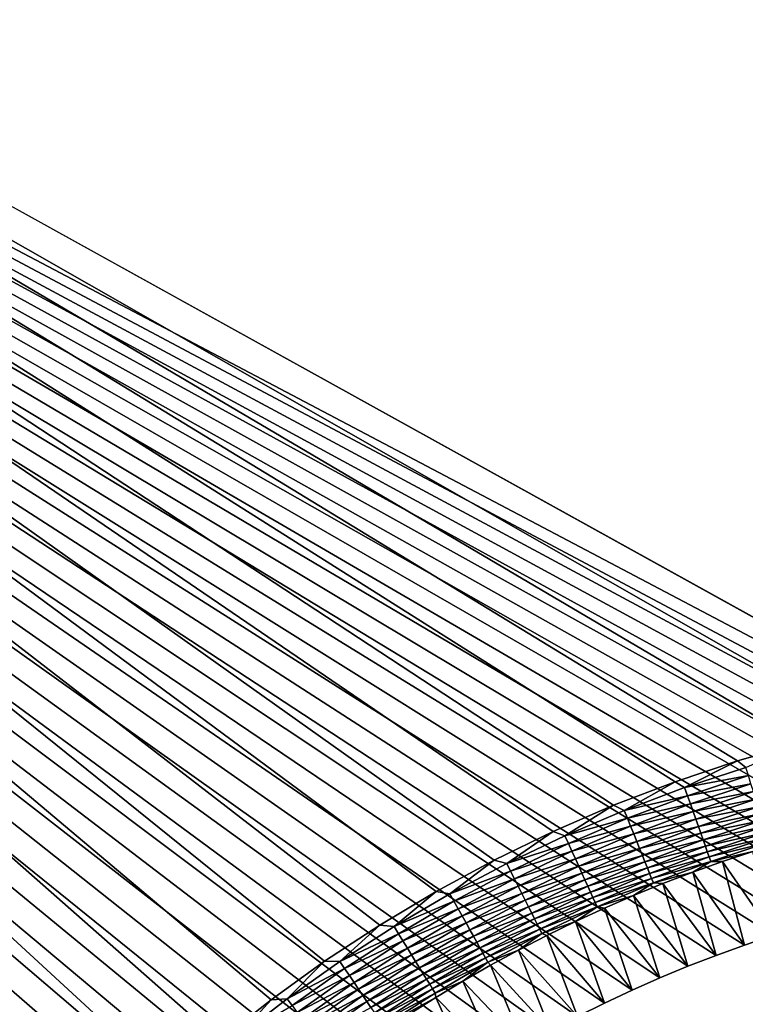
# Model space of a CAD drawing. Extents: x -260 to 260, y -882 to 882.
# Tile 186 of 234: x -175 to -147, y 738 to 777. Entities that reach past the tile are written whole.
import ezdxf

# ---------------------------------------------------------------- set-up
doc = ezdxf.new("R2010")
doc.units = 0
doc.header["$LTSCALE"] = 21.359881
for name, color, linetype in [('1', 7, 'CONTINUOUS'), ('2', 7, 'CONTINUOUS'), ('50', 7, 'CONTINUOUS'), ('61', 7, 'CONTINUOUS')]:
    doc.layers.add(name, color=color, linetype=linetype)

msp = doc.modelspace()

# ---------------------------------------------------------------- linework, layer by layer
at = {"layer": '1', "color": 7, "linetype": 'CONTINUOUS'}
for points in [[(253.525, 812.5), (-253.525, 0), (253.525, 0), (253.525, 812.5)], [(-253.525, 0), (253.525, 812.5), (116.582, 650.819), (-253.525, 0)], [(253.525, 812.5), (-253.525, 812.5), (-139.296, 749.227), (253.525, 812.5)], [(-139.296, 749.227), (-253.525, 812.5), (-141.835, 748.729), (-139.296, 749.227)], [(-141.835, 748.729), (-253.525, 812.5), (-144.349, 748.123), (-141.835, 748.729)], [(-144.349, 748.123), (-253.525, 812.5), (-146.835, 747.408), (-144.349, 748.123)], [(-146.835, 747.408), (-253.525, 812.5), (-149.289, 746.588), (-146.835, 747.408)], [(-149.289, 746.588), (-253.525, 812.5), (-151.704, 745.663), (-149.289, 746.588)], [(-151.704, 745.663), (-253.525, 812.5), (-154.078, 744.634), (-151.704, 745.663)], [(-154.078, 744.634), (-253.525, 812.5), (-156.405, 743.505), (-154.078, 744.634)], [(-156.405, 743.505), (-253.525, 812.5), (-158.681, 742.276), (-156.405, 743.505)], [(-158.681, 742.276), (-253.525, 812.5), (-160.902, 740.951), (-158.681, 742.276)], [(-160.902, 740.951), (-253.525, 812.5), (-163.065, 739.531), (-160.902, 740.951)], [(-163.065, 739.531), (-253.525, 812.5), (-165.164, 738.02), (-163.065, 739.531)], [(-165.164, 738.02), (-253.525, 812.5), (-167.196, 736.42), (-165.164, 738.02)], [(-167.196, 736.42), (-253.525, 812.5), (-169.157, 734.733), (-167.196, 736.42)], [(-169.157, 734.733), (-253.525, 812.5), (-171.045, 732.964), (-169.157, 734.733)], [(-171.045, 732.964), (-253.525, 812.5), (-172.854, 731.116), (-171.045, 732.964)], [(-172.854, 731.116), (-253.525, 812.5), (-174.582, 729.191), (-172.854, 731.116)], [(-174.582, 729.191), (-253.525, 812.5), (-176.226, 727.194), (-174.582, 729.191)]]:
    msp.add_3dface(points, dxfattribs=at)
at = {"layer": '2', "color": 7, "linetype": 'CONTINUOUS'}
for points in [[(71, 743.153, -9), (-129, 743.153, -9), (-260.487, 812.5, -9), (71, 743.153, -9)], [(-129, 743.153, -9), (-130.193, 743.139, -9), (-260.487, 812.5, -9), (-129, 743.153, -9)], [(72.193, 743.139, -9), (71, 743.153, -9), (-260.487, 812.5, -9), (72.193, 743.139, -9)], [(73.384, 743.099, -9), (72.193, 743.139, -9), (-260.487, 812.5, -9), (73.384, 743.099, -9)], [(74.575, 743.032, -9), (73.384, 743.099, -9), (-260.487, 812.5, -9), (74.575, 743.032, -9)], [(75.764, 742.939, -9), (74.575, 743.032, -9), (-260.487, 812.5, -9), (75.764, 742.939, -9)], [(76.951, 742.819, -9), (75.764, 742.939, -9), (-260.487, 812.5, -9), (76.951, 742.819, -9)], [(78.134, 742.672, -9), (76.951, 742.819, -9), (-260.487, 812.5, -9), (78.134, 742.672, -9)], [(79.314, 742.498, -9), (78.134, 742.672, -9), (-260.487, 812.5, -9), (79.314, 742.498, -9)], [(80.49, 742.299, -9), (79.314, 742.498, -9), (-260.487, 812.5, -9), (80.49, 742.299, -9)], [(81.661, 742.073, -9), (80.49, 742.299, -9), (-260.487, 812.5, -9), (81.661, 742.073, -9)], [(260.487, 812.5, -9), (81.661, 742.073, -9), (-260.487, 812.5, -9), (260.487, 812.5, -9)], [(-174.625, 717.265, -9), (-175.225, 716.234, -9), (-260.487, 812.5, -9), (-174.625, 717.265, -9)], [(-174.001, 718.282, -9), (-174.625, 717.265, -9), (-260.487, 812.5, -9), (-174.001, 718.282, -9)], [(-173.356, 719.284, -9), (-174.001, 718.282, -9), (-260.487, 812.5, -9), (-173.356, 719.284, -9)], [(-172.688, 720.272, -9), (-173.356, 719.284, -9), (-260.487, 812.5, -9), (-172.688, 720.272, -9)], [(-171.997, 721.245, -9), (-172.688, 720.272, -9), (-260.487, 812.5, -9), (-171.997, 721.245, -9)], [(-171.286, 722.201, -9), (-171.997, 721.245, -9), (-260.487, 812.5, -9), (-171.286, 722.201, -9)], [(-170.553, 723.142, -9), (-171.286, 722.201, -9), (-260.487, 812.5, -9), (-170.553, 723.142, -9)], [(-169.799, 724.066, -9), (-170.553, 723.142, -9), (-260.487, 812.5, -9), (-169.799, 724.066, -9)], [(-169.024, 724.973, -9), (-169.799, 724.066, -9), (-260.487, 812.5, -9), (-169.024, 724.973, -9)], [(-168.229, 725.862, -9), (-169.024, 724.973, -9), (-260.487, 812.5, -9), (-168.229, 725.862, -9)], [(-167.415, 726.733, -9), (-168.229, 725.862, -9), (-260.487, 812.5, -9), (-167.415, 726.733, -9)], [(-166.581, 727.586, -9), (-167.415, 726.733, -9), (-260.487, 812.5, -9), (-166.581, 727.586, -9)], [(-165.728, 728.42, -9), (-166.581, 727.586, -9), (-260.487, 812.5, -9), (-165.728, 728.42, -9)], [(-164.857, 729.234, -9), (-165.728, 728.42, -9), (-260.487, 812.5, -9), (-164.857, 729.234, -9)], [(-163.968, 730.029, -9), (-164.857, 729.234, -9), (-260.487, 812.5, -9), (-163.968, 730.029, -9)], [(-163.061, 730.804, -9), (-163.968, 730.029, -9), (-260.487, 812.5, -9), (-163.061, 730.804, -9)], [(-162.137, 731.558, -9), (-163.061, 730.804, -9), (-260.487, 812.5, -9), (-162.137, 731.558, -9)], [(-161.196, 732.291, -9), (-162.137, 731.558, -9), (-260.487, 812.5, -9), (-161.196, 732.291, -9)], [(-160.239, 733.003, -9), (-161.196, 732.291, -9), (-260.487, 812.5, -9), (-160.239, 733.003, -9)], [(-159.267, 733.693, -9), (-160.239, 733.003, -9), (-260.487, 812.5, -9), (-159.267, 733.693, -9)], [(-158.279, 734.361, -9), (-159.267, 733.693, -9), (-260.487, 812.5, -9), (-158.279, 734.361, -9)], [(-157.276, 735.007, -9), (-158.279, 734.361, -9), (-260.487, 812.5, -9), (-157.276, 735.007, -9)], [(-156.259, 735.63, -9), (-157.276, 735.007, -9), (-260.487, 812.5, -9), (-156.259, 735.63, -9)], [(-155.229, 736.23, -9), (-156.259, 735.63, -9), (-260.487, 812.5, -9), (-155.229, 736.23, -9)], [(-154.185, 736.807, -9), (-155.229, 736.23, -9), (-260.487, 812.5, -9), (-154.185, 736.807, -9)], [(-153.129, 737.36, -9), (-154.185, 736.807, -9), (-260.487, 812.5, -9), (-153.129, 737.36, -9)], [(-152.06, 737.889, -9), (-153.129, 737.36, -9), (-260.487, 812.5, -9), (-152.06, 737.889, -9)], [(-150.98, 738.395, -9), (-152.06, 737.889, -9), (-260.487, 812.5, -9), (-150.98, 738.395, -9)], [(-149.888, 738.876, -9), (-150.98, 738.395, -9), (-260.487, 812.5, -9), (-149.888, 738.876, -9)], [(-148.786, 739.332, -9), (-149.888, 738.876, -9), (-260.487, 812.5, -9), (-148.786, 739.332, -9)], [(-147.675, 739.764, -9), (-148.786, 739.332, -9), (-260.487, 812.5, -9), (-147.675, 739.764, -9)], [(-146.553, 740.17, -9), (-147.675, 739.764, -9), (-260.487, 812.5, -9), (-146.553, 740.17, -9)], [(-145.423, 740.552, -9), (-146.553, 740.17, -9), (-260.487, 812.5, -9), (-145.423, 740.552, -9)], [(-144.285, 740.907, -9), (-145.423, 740.552, -9), (-260.487, 812.5, -9), (-144.285, 740.907, -9)], [(-143.139, 741.238, -9), (-144.285, 740.907, -9), (-260.487, 812.5, -9), (-143.139, 741.238, -9)], [(-141.986, 741.542, -9), (-143.139, 741.238, -9), (-260.487, 812.5, -9), (-141.986, 741.542, -9)], [(-140.826, 741.82, -9), (-141.986, 741.542, -9), (-260.487, 812.5, -9), (-140.826, 741.82, -9)], [(-139.661, 742.073, -9), (-140.826, 741.82, -9), (-260.487, 812.5, -9), (-139.661, 742.073, -9)], [(-138.49, 742.299, -9), (-139.661, 742.073, -9), (-260.487, 812.5, -9), (-138.49, 742.299, -9)], [(-137.314, 742.498, -9), (-138.49, 742.299, -9), (-260.487, 812.5, -9), (-137.314, 742.498, -9)], [(-136.134, 742.672, -9), (-137.314, 742.498, -9), (-260.487, 812.5, -9), (-136.134, 742.672, -9)], [(-134.951, 742.819, -9), (-136.134, 742.672, -9), (-260.487, 812.5, -9), (-134.951, 742.819, -9)], [(-133.764, 742.939, -9), (-134.951, 742.819, -9), (-260.487, 812.5, -9), (-133.764, 742.939, -9)], [(-132.575, 743.032, -9), (-133.764, 742.939, -9), (-260.487, 812.5, -9), (-132.575, 743.032, -9)], [(-131.384, 743.099, -9), (-132.575, 743.032, -9), (-260.487, 812.5, -9), (-131.384, 743.099, -9)], [(-130.193, 743.139, -9), (-131.384, 743.099, -9), (-260.487, 812.5, -9), (-130.193, 743.139, -9)]]:
    msp.add_3dface(points, dxfattribs=at)
at = {"layer": '50', "color": 7, "linetype": 'CONTINUOUS'}
for points in [[(-147.418, 743.451, -2.215), (-145.423, 740.552, -9), (-146.231, 743.846, -2.215), (-147.418, 743.451, -2.215)], [(-148.596, 743.031, -2.215), (-146.553, 740.17, -9), (-147.418, 743.451, -2.215), (-148.596, 743.031, -2.215)], [(-146.553, 740.17, -9), (-145.423, 740.552, -9), (-147.418, 743.451, -2.215), (-146.553, 740.17, -9)], [(-149.764, 742.584, -2.215), (-147.675, 739.764, -9), (-148.596, 743.031, -2.215), (-149.764, 742.584, -2.215)], [(-147.675, 739.764, -9), (-146.553, 740.17, -9), (-148.596, 743.031, -2.215), (-147.675, 739.764, -9)], [(-150.922, 742.112, -2.215), (-148.786, 739.332, -9), (-149.764, 742.584, -2.215), (-150.922, 742.112, -2.215)], [(-148.786, 739.332, -9), (-147.675, 739.764, -9), (-149.764, 742.584, -2.215), (-148.786, 739.332, -9)], [(-152.069, 741.614, -2.215), (-149.888, 738.876, -9), (-150.922, 742.112, -2.215), (-152.069, 741.614, -2.215)], [(-149.888, 738.876, -9), (-148.786, 739.332, -9), (-150.922, 742.112, -2.215), (-149.888, 738.876, -9)], [(-153.205, 741.091, -2.215), (-150.98, 738.395, -9), (-152.069, 741.614, -2.215), (-153.205, 741.091, -2.215)], [(-150.98, 738.395, -9), (-149.888, 738.876, -9), (-152.069, 741.614, -2.215), (-150.98, 738.395, -9)], [(-154.329, 740.543, -2.215), (-152.06, 737.889, -9), (-153.205, 741.091, -2.215), (-154.329, 740.543, -2.215)], [(-152.06, 737.889, -9), (-150.98, 738.395, -9), (-153.205, 741.091, -2.215), (-152.06, 737.889, -9)], [(-155.441, 739.971, -2.215), (-153.129, 737.36, -9), (-154.329, 740.543, -2.215), (-155.441, 739.971, -2.215)], [(-153.129, 737.36, -9), (-152.06, 737.889, -9), (-154.329, 740.543, -2.215), (-153.129, 737.36, -9)], [(-156.54, 739.373, -2.215), (-154.185, 736.807, -9), (-155.441, 739.971, -2.215), (-156.54, 739.373, -2.215)], [(-154.185, 736.807, -9), (-153.129, 737.36, -9), (-155.441, 739.971, -2.215), (-154.185, 736.807, -9)], [(-157.626, 738.752, -2.215), (-155.229, 736.23, -9), (-156.54, 739.373, -2.215), (-157.626, 738.752, -2.215)], [(-155.229, 736.23, -9), (-154.185, 736.807, -9), (-156.54, 739.373, -2.215), (-155.229, 736.23, -9)], [(-158.697, 738.107, -2.215), (-156.259, 735.63, -9), (-157.626, 738.752, -2.215), (-158.697, 738.107, -2.215)], [(-156.259, 735.63, -9), (-155.229, 736.23, -9), (-157.626, 738.752, -2.215), (-156.259, 735.63, -9)], [(-159.754, 737.438, -2.215), (-157.276, 735.007, -9), (-158.697, 738.107, -2.215), (-159.754, 737.438, -2.215)], [(-157.276, 735.007, -9), (-156.259, 735.63, -9), (-158.697, 738.107, -2.215), (-157.276, 735.007, -9)]]:
    msp.add_3dface(points, dxfattribs=at)
at = {"layer": '61', "color": 7, "linetype": 'CONTINUOUS'}
for points in [[(-144.349, 748.123), (-146.835, 747.408), (-146.502, 747.155, -0.015), (-144.349, 748.123)], [(-146.835, 747.408), (-149.289, 746.588), (-148.912, 746.36, -0.015), (-146.835, 747.408)], [(-146.502, 747.155, -0.015), (-146.835, 747.408), (-148.912, 746.36, -0.015), (-146.502, 747.155, -0.015)], [(-146.502, 747.155, -0.015), (-148.912, 746.36, -0.015), (-146.403, 746.831, -0.058), (-146.502, 747.155, -0.015)], [(-146.403, 746.831, -0.058), (-148.912, 746.36, -0.015), (-148.799, 746.041, -0.058), (-146.403, 746.831, -0.058)], [(-146.403, 746.831, -0.058), (-148.799, 746.041, -0.058), (-146.305, 746.512, -0.13), (-146.403, 746.831, -0.058)], [(-149.289, 746.588), (-151.704, 745.663), (-151.286, 745.465, -0.015), (-149.289, 746.588)], [(-148.912, 746.36, -0.015), (-149.289, 746.588), (-151.286, 745.465, -0.015), (-148.912, 746.36, -0.015)], [(-146.305, 746.512, -0.13), (-148.799, 746.041, -0.058), (-148.688, 745.727, -0.13), (-146.305, 746.512, -0.13)], [(-146.305, 746.512, -0.13), (-148.688, 745.727, -0.13), (-146.21, 746.2, -0.231), (-146.305, 746.512, -0.13)], [(-148.912, 746.36, -0.015), (-151.286, 745.465, -0.015), (-148.799, 746.041, -0.058), (-148.912, 746.36, -0.015)], [(-148.799, 746.041, -0.058), (-151.286, 745.465, -0.015), (-151.159, 745.151, -0.058), (-148.799, 746.041, -0.058)], [(-148.799, 746.041, -0.058), (-151.159, 745.151, -0.058), (-148.688, 745.727, -0.13), (-148.799, 746.041, -0.058)], [(-146.21, 746.2, -0.231), (-148.688, 745.727, -0.13), (-148.579, 745.419, -0.231), (-146.21, 746.2, -0.231)], [(-146.21, 746.2, -0.231), (-148.579, 745.419, -0.231), (-146.117, 745.898, -0.358), (-146.21, 746.2, -0.231)], [(-151.704, 745.663), (-154.078, 744.634), (-153.619, 744.469, -0.015), (-151.704, 745.663)], [(-151.286, 745.465, -0.015), (-151.704, 745.663), (-153.619, 744.469, -0.015), (-151.286, 745.465, -0.015)], [(-148.688, 745.727, -0.13), (-151.159, 745.151, -0.058), (-151.035, 744.841, -0.13), (-148.688, 745.727, -0.13)], [(-148.688, 745.727, -0.13), (-151.035, 744.841, -0.13), (-148.579, 745.419, -0.231), (-148.688, 745.727, -0.13)], [(-146.117, 745.898, -0.358), (-148.579, 745.419, -0.231), (-148.474, 745.121, -0.358), (-146.117, 745.898, -0.358)], [(-146.117, 745.898, -0.358), (-148.474, 745.121, -0.358), (-146.028, 745.607, -0.513), (-146.117, 745.898, -0.358)], [(-151.286, 745.465, -0.015), (-153.619, 744.469, -0.015), (-151.159, 745.151, -0.058), (-151.286, 745.465, -0.015)], [(-148.579, 745.419, -0.231), (-151.035, 744.841, -0.13), (-150.913, 744.538, -0.231), (-148.579, 745.419, -0.231)], [(-148.579, 745.419, -0.231), (-150.913, 744.538, -0.231), (-148.474, 745.121, -0.358), (-148.579, 745.419, -0.231)], [(-146.028, 745.607, -0.513), (-148.474, 745.121, -0.358), (-148.372, 744.834, -0.513), (-146.028, 745.607, -0.513)], [(-146.028, 745.607, -0.513), (-148.372, 744.834, -0.513), (-145.943, 745.329, -0.693), (-146.028, 745.607, -0.513)], [(-145.943, 745.329, -0.693), (-148.372, 744.834, -0.513), (-148.276, 744.561, -0.693), (-145.943, 745.329, -0.693)], [(-145.943, 745.329, -0.693), (-148.276, 744.561, -0.693), (-145.863, 745.068, -0.896), (-145.943, 745.329, -0.693)], [(-151.159, 745.151, -0.058), (-153.619, 744.469, -0.015), (-153.48, 744.16, -0.058), (-151.159, 745.151, -0.058)], [(-151.159, 745.151, -0.058), (-153.48, 744.16, -0.058), (-151.035, 744.841, -0.13), (-151.159, 745.151, -0.058)], [(-148.474, 745.121, -0.358), (-150.913, 744.538, -0.231), (-150.795, 744.245, -0.358), (-148.474, 745.121, -0.358)], [(-148.474, 745.121, -0.358), (-150.795, 744.245, -0.358), (-148.372, 744.834, -0.513), (-148.474, 745.121, -0.358)], [(-145.863, 745.068, -0.896), (-148.276, 744.561, -0.693), (-148.185, 744.302, -0.896), (-145.863, 745.068, -0.896)], [(-145.863, 745.068, -0.896), (-148.185, 744.302, -0.896), (-145.788, 744.824, -1.123), (-145.863, 745.068, -0.896)], [(-154.078, 744.634), (-156.405, 743.505), (-155.909, 743.375, -0.015), (-154.078, 744.634)], [(-153.619, 744.469, -0.015), (-154.078, 744.634), (-155.909, 743.375, -0.015), (-153.619, 744.469, -0.015)], [(-153.619, 744.469, -0.015), (-155.909, 743.375, -0.015), (-153.48, 744.16, -0.058), (-153.619, 744.469, -0.015)], [(-151.035, 744.841, -0.13), (-153.48, 744.16, -0.058), (-153.342, 743.857, -0.13), (-151.035, 744.841, -0.13)], [(-151.035, 744.841, -0.13), (-153.342, 743.857, -0.13), (-150.913, 744.538, -0.231), (-151.035, 744.841, -0.13)], [(-150.913, 744.538, -0.231), (-153.342, 743.857, -0.13), (-153.208, 743.559, -0.231), (-150.913, 744.538, -0.231)], [(-150.913, 744.538, -0.231), (-153.208, 743.559, -0.231), (-150.795, 744.245, -0.358), (-150.913, 744.538, -0.231)], [(-148.372, 744.834, -0.513), (-150.795, 744.245, -0.358), (-150.682, 743.962, -0.513), (-148.372, 744.834, -0.513)], [(-148.372, 744.834, -0.513), (-150.682, 743.962, -0.513), (-148.276, 744.561, -0.693), (-148.372, 744.834, -0.513)], [(-148.276, 744.561, -0.693), (-150.682, 743.962, -0.513), (-150.574, 743.693, -0.693), (-148.276, 744.561, -0.693)], [(-148.276, 744.561, -0.693), (-150.574, 743.693, -0.693), (-148.185, 744.302, -0.896), (-148.276, 744.561, -0.693)], [(-145.788, 744.824, -1.123), (-148.185, 744.302, -0.896), (-148.099, 744.062, -1.123), (-145.788, 744.824, -1.123)], [(-145.788, 744.824, -1.123), (-148.099, 744.062, -1.123), (-145.719, 744.599, -1.37), (-145.788, 744.824, -1.123)], [(-145.719, 744.599, -1.37), (-148.099, 744.062, -1.123), (-148.021, 743.84, -1.37), (-145.719, 744.599, -1.37)], [(-145.719, 744.599, -1.37), (-148.021, 743.84, -1.37), (-145.657, 744.395, -1.636), (-145.719, 744.599, -1.37)], [(-153.48, 744.16, -0.058), (-155.909, 743.375, -0.015), (-155.756, 743.073, -0.058), (-153.48, 744.16, -0.058)], [(-153.48, 744.16, -0.058), (-155.756, 743.073, -0.058), (-153.342, 743.857, -0.13), (-153.48, 744.16, -0.058)], [(-150.795, 744.245, -0.358), (-153.208, 743.559, -0.231), (-153.078, 743.271, -0.358), (-150.795, 744.245, -0.358)], [(-150.795, 744.245, -0.358), (-153.078, 743.271, -0.358), (-150.682, 743.962, -0.513), (-150.795, 744.245, -0.358)], [(-148.185, 744.302, -0.896), (-150.574, 743.693, -0.693), (-150.472, 743.439, -0.896), (-148.185, 744.302, -0.896)], [(-148.185, 744.302, -0.896), (-150.472, 743.439, -0.896), (-148.099, 744.062, -1.123), (-148.185, 744.302, -0.896)], [(-145.657, 744.395, -1.636), (-148.021, 743.84, -1.37), (-147.95, 743.639, -1.636), (-145.657, 744.395, -1.636)], [(-145.657, 744.395, -1.636), (-147.95, 743.639, -1.636), (-145.601, 744.213, -1.92), (-145.657, 744.395, -1.636)], [(-145.601, 744.213, -1.92), (-147.95, 743.639, -1.636), (-147.887, 743.46, -1.92), (-145.601, 744.213, -1.92)], [(-146.231, 743.846, -2.215), (-145.601, 744.213, -1.92), (-147.887, 743.46, -1.92), (-146.231, 743.846, -2.215)], [(-153.342, 743.857, -0.13), (-155.756, 743.073, -0.058), (-155.606, 742.775, -0.13), (-153.342, 743.857, -0.13)], [(-153.342, 743.857, -0.13), (-155.606, 742.775, -0.13), (-153.208, 743.559, -0.231), (-153.342, 743.857, -0.13)], [(-150.682, 743.962, -0.513), (-153.078, 743.271, -0.358), (-152.952, 742.994, -0.513), (-150.682, 743.962, -0.513)], [(-150.682, 743.962, -0.513), (-152.952, 742.994, -0.513), (-150.574, 743.693, -0.693), (-150.682, 743.962, -0.513)], [(-150.574, 743.693, -0.693), (-152.952, 742.994, -0.513), (-152.833, 742.729, -0.693), (-150.574, 743.693, -0.693)], [(-150.574, 743.693, -0.693), (-152.833, 742.729, -0.693), (-150.472, 743.439, -0.896), (-150.574, 743.693, -0.693)], [(-148.099, 744.062, -1.123), (-150.472, 743.439, -0.896), (-150.376, 743.202, -1.123), (-148.099, 744.062, -1.123)], [(-148.099, 744.062, -1.123), (-150.376, 743.202, -1.123), (-148.021, 743.84, -1.37), (-148.099, 744.062, -1.123)], [(-148.021, 743.84, -1.37), (-150.376, 743.202, -1.123), (-150.289, 742.984, -1.37), (-148.021, 743.84, -1.37)], [(-148.021, 743.84, -1.37), (-150.289, 742.984, -1.37), (-147.95, 743.639, -1.636), (-148.021, 743.84, -1.37)], [(-147.418, 743.451, -2.215), (-146.231, 743.846, -2.215), (-147.887, 743.46, -1.92), (-147.418, 743.451, -2.215)], [(-156.405, 743.505), (-158.681, 742.276), (-158.149, 742.185, -0.015), (-156.405, 743.505)], [(-155.909, 743.375, -0.015), (-156.405, 743.505), (-158.149, 742.185, -0.015), (-155.909, 743.375, -0.015)], [(-155.909, 743.375, -0.015), (-158.149, 742.185, -0.015), (-155.756, 743.073, -0.058), (-155.909, 743.375, -0.015)], [(-153.208, 743.559, -0.231), (-155.606, 742.775, -0.13), (-155.459, 742.484, -0.231), (-153.208, 743.559, -0.231)], [(-153.208, 743.559, -0.231), (-155.459, 742.484, -0.231), (-153.078, 743.271, -0.358), (-153.208, 743.559, -0.231)], [(-150.472, 743.439, -0.896), (-152.833, 742.729, -0.693), (-152.72, 742.48, -0.896), (-150.472, 743.439, -0.896)], [(-150.472, 743.439, -0.896), (-152.72, 742.48, -0.896), (-150.376, 743.202, -1.123), (-150.472, 743.439, -0.896)], [(-147.95, 743.639, -1.636), (-150.289, 742.984, -1.37), (-150.209, 742.786, -1.636), (-147.95, 743.639, -1.636)], [(-147.95, 743.639, -1.636), (-150.209, 742.786, -1.636), (-147.887, 743.46, -1.92), (-147.95, 743.639, -1.636)], [(-147.887, 743.46, -1.92), (-150.209, 742.786, -1.636), (-150.139, 742.61, -1.92), (-147.887, 743.46, -1.92)], [(-148.596, 743.031, -2.215), (-147.887, 743.46, -1.92), (-150.139, 742.61, -1.92), (-148.596, 743.031, -2.215)], [(-148.596, 743.031, -2.215), (-147.418, 743.451, -2.215), (-147.887, 743.46, -1.92), (-148.596, 743.031, -2.215)], [(-155.756, 743.073, -0.058), (-158.149, 742.185, -0.015), (-157.984, 741.889, -0.058), (-155.756, 743.073, -0.058)], [(-155.756, 743.073, -0.058), (-157.984, 741.889, -0.058), (-155.606, 742.775, -0.13), (-155.756, 743.073, -0.058)], [(-153.078, 743.271, -0.358), (-155.459, 742.484, -0.231), (-155.317, 742.201, -0.358), (-153.078, 743.271, -0.358)], [(-153.078, 743.271, -0.358), (-155.317, 742.201, -0.358), (-152.952, 742.994, -0.513), (-153.078, 743.271, -0.358)], [(-152.952, 742.994, -0.513), (-155.317, 742.201, -0.358), (-155.18, 741.929, -0.513), (-152.952, 742.994, -0.513)], [(-152.952, 742.994, -0.513), (-155.18, 741.929, -0.513), (-152.833, 742.729, -0.693), (-152.952, 742.994, -0.513)], [(-150.376, 743.202, -1.123), (-152.72, 742.48, -0.896), (-152.615, 742.247, -1.123), (-150.376, 743.202, -1.123)], [(-150.376, 743.202, -1.123), (-152.615, 742.247, -1.123), (-150.289, 742.984, -1.37), (-150.376, 743.202, -1.123)], [(-150.289, 742.984, -1.37), (-152.615, 742.247, -1.123), (-152.518, 742.033, -1.37), (-150.289, 742.984, -1.37)], [(-150.289, 742.984, -1.37), (-152.518, 742.033, -1.37), (-150.209, 742.786, -1.636), (-150.289, 742.984, -1.37)], [(-149.764, 742.584, -2.215), (-148.596, 743.031, -2.215), (-150.139, 742.61, -1.92), (-149.764, 742.584, -2.215)], [(-155.606, 742.775, -0.13), (-157.984, 741.889, -0.058), (-157.822, 741.598, -0.13), (-155.606, 742.775, -0.13)], [(-155.606, 742.775, -0.13), (-157.822, 741.598, -0.13), (-155.459, 742.484, -0.231), (-155.606, 742.775, -0.13)], [(-152.833, 742.729, -0.693), (-155.18, 741.929, -0.513), (-155.049, 741.67, -0.693), (-152.833, 742.729, -0.693)], [(-152.833, 742.729, -0.693), (-155.049, 741.67, -0.693), (-152.72, 742.48, -0.896), (-152.833, 742.729, -0.693)], [(-150.209, 742.786, -1.636), (-152.518, 742.033, -1.37), (-152.43, 741.839, -1.636), (-150.209, 742.786, -1.636)], [(-150.209, 742.786, -1.636), (-152.43, 741.839, -1.636), (-150.139, 742.61, -1.92), (-150.209, 742.786, -1.636)], [(-150.139, 742.61, -1.92), (-152.43, 741.839, -1.636), (-152.352, 741.666, -1.92), (-150.139, 742.61, -1.92)], [(-150.922, 742.112, -2.215), (-150.139, 742.61, -1.92), (-152.352, 741.666, -1.92), (-150.922, 742.112, -2.215)], [(-150.922, 742.112, -2.215), (-149.764, 742.584, -2.215), (-150.139, 742.61, -1.92), (-150.922, 742.112, -2.215)], [(-158.681, 742.276), (-160.902, 740.951), (-160.338, 740.901, -0.015), (-158.681, 742.276)], [(-158.149, 742.185, -0.015), (-158.681, 742.276), (-160.338, 740.901, -0.015), (-158.149, 742.185, -0.015)], [(-158.149, 742.185, -0.015), (-160.338, 740.901, -0.015), (-157.984, 741.889, -0.058), (-158.149, 742.185, -0.015)], [(-155.459, 742.484, -0.231), (-157.822, 741.598, -0.13), (-157.663, 741.313, -0.231), (-155.459, 742.484, -0.231)], [(-155.459, 742.484, -0.231), (-157.663, 741.313, -0.231), (-155.317, 742.201, -0.358), (-155.459, 742.484, -0.231)], [(-155.317, 742.201, -0.358), (-157.663, 741.313, -0.231), (-157.508, 741.037, -0.358), (-155.317, 742.201, -0.358)], [(-155.317, 742.201, -0.358), (-157.508, 741.037, -0.358), (-155.18, 741.929, -0.513), (-155.317, 742.201, -0.358)], [(-152.72, 742.48, -0.896), (-155.049, 741.67, -0.693), (-154.926, 741.426, -0.896), (-152.72, 742.48, -0.896)], [(-152.72, 742.48, -0.896), (-154.926, 741.426, -0.896), (-152.615, 742.247, -1.123), (-152.72, 742.48, -0.896)], [(-152.615, 742.247, -1.123), (-154.926, 741.426, -0.896), (-154.811, 741.198, -1.123), (-152.615, 742.247, -1.123)], [(-152.615, 742.247, -1.123), (-154.811, 741.198, -1.123), (-152.518, 742.033, -1.37), (-152.615, 742.247, -1.123)], [(-157.984, 741.889, -0.058), (-160.338, 740.901, -0.015), (-160.16, 740.612, -0.058), (-157.984, 741.889, -0.058)], [(-157.984, 741.889, -0.058), (-160.16, 740.612, -0.058), (-157.822, 741.598, -0.13), (-157.984, 741.889, -0.058)], [(-155.18, 741.929, -0.513), (-157.508, 741.037, -0.358), (-157.36, 740.771, -0.513), (-155.18, 741.929, -0.513)], [(-155.18, 741.929, -0.513), (-157.36, 740.771, -0.513), (-155.049, 741.67, -0.693), (-155.18, 741.929, -0.513)], [(-152.518, 742.033, -1.37), (-154.811, 741.198, -1.123), (-154.705, 740.988, -1.37), (-152.518, 742.033, -1.37)], [(-152.518, 742.033, -1.37), (-154.705, 740.988, -1.37), (-152.43, 741.839, -1.636), (-152.518, 742.033, -1.37)], [(-152.43, 741.839, -1.636), (-154.705, 740.988, -1.37), (-154.609, 740.798, -1.636), (-152.43, 741.839, -1.636)], [(-152.43, 741.839, -1.636), (-154.609, 740.798, -1.636), (-152.352, 741.666, -1.92), (-152.43, 741.839, -1.636)], [(-152.069, 741.614, -2.215), (-150.922, 742.112, -2.215), (-152.352, 741.666, -1.92), (-152.069, 741.614, -2.215)], [(-157.822, 741.598, -0.13), (-160.16, 740.612, -0.058), (-159.985, 740.328, -0.13), (-157.822, 741.598, -0.13)], [(-157.822, 741.598, -0.13), (-159.985, 740.328, -0.13), (-157.663, 741.313, -0.231), (-157.822, 741.598, -0.13)], [(-155.049, 741.67, -0.693), (-157.36, 740.771, -0.513), (-157.218, 740.518, -0.693), (-155.049, 741.67, -0.693)], [(-155.049, 741.67, -0.693), (-157.218, 740.518, -0.693), (-154.926, 741.426, -0.896), (-155.049, 741.67, -0.693)], [(-154.926, 741.426, -0.896), (-157.218, 740.518, -0.693), (-157.085, 740.279, -0.896), (-154.926, 741.426, -0.896)], [(-154.926, 741.426, -0.896), (-157.085, 740.279, -0.896), (-154.811, 741.198, -1.123), (-154.926, 741.426, -0.896)], [(-152.352, 741.666, -1.92), (-154.609, 740.798, -1.636), (-154.524, 740.628, -1.92), (-152.352, 741.666, -1.92)], [(-153.205, 741.091, -2.215), (-152.352, 741.666, -1.92), (-154.524, 740.628, -1.92), (-153.205, 741.091, -2.215)], [(-153.205, 741.091, -2.215), (-152.069, 741.614, -2.215), (-152.352, 741.666, -1.92), (-153.205, 741.091, -2.215)], [(-157.663, 741.313, -0.231), (-159.985, 740.328, -0.13), (-159.814, 740.051, -0.231), (-157.663, 741.313, -0.231)], [(-157.663, 741.313, -0.231), (-159.814, 740.051, -0.231), (-157.508, 741.037, -0.358), (-157.663, 741.313, -0.231)], [(-157.508, 741.037, -0.358), (-159.814, 740.051, -0.231), (-159.648, 739.781, -0.358), (-157.508, 741.037, -0.358)], [(-157.508, 741.037, -0.358), (-159.648, 739.781, -0.358), (-157.36, 740.771, -0.513), (-157.508, 741.037, -0.358)], [(-154.811, 741.198, -1.123), (-157.085, 740.279, -0.896), (-156.96, 740.056, -1.123), (-154.811, 741.198, -1.123)], [(-154.811, 741.198, -1.123), (-156.96, 740.056, -1.123), (-154.705, 740.988, -1.37), (-154.811, 741.198, -1.123)], [(-154.705, 740.988, -1.37), (-156.96, 740.056, -1.123), (-156.846, 739.851, -1.37), (-154.705, 740.988, -1.37)], [(-154.705, 740.988, -1.37), (-156.846, 739.851, -1.37), (-154.609, 740.798, -1.636), (-154.705, 740.988, -1.37)], [(-154.329, 740.543, -2.215), (-153.205, 741.091, -2.215), (-154.524, 740.628, -1.92), (-154.329, 740.543, -2.215)], [(-160.902, 740.951), (-163.065, 739.531), (-162.47, 739.525, -0.015), (-160.902, 740.951)], [(-160.338, 740.901, -0.015), (-160.902, 740.951), (-162.47, 739.525, -0.015), (-160.338, 740.901, -0.015)], [(-160.338, 740.901, -0.015), (-162.47, 739.525, -0.015), (-160.16, 740.612, -0.058), (-160.338, 740.901, -0.015)], [(-160.16, 740.612, -0.058), (-162.47, 739.525, -0.015), (-162.28, 739.244, -0.058), (-160.16, 740.612, -0.058)], [(-160.16, 740.612, -0.058), (-162.28, 739.244, -0.058), (-159.985, 740.328, -0.13), (-160.16, 740.612, -0.058)], [(-157.36, 740.771, -0.513), (-159.648, 739.781, -0.358), (-159.489, 739.522, -0.513), (-157.36, 740.771, -0.513)], [(-157.36, 740.771, -0.513), (-159.489, 739.522, -0.513), (-157.218, 740.518, -0.693), (-157.36, 740.771, -0.513)], [(-154.609, 740.798, -1.636), (-156.846, 739.851, -1.37), (-156.742, 739.665, -1.636), (-154.609, 740.798, -1.636)], [(-154.609, 740.798, -1.636), (-156.742, 739.665, -1.636), (-154.524, 740.628, -1.92), (-154.609, 740.798, -1.636)], [(-154.524, 740.628, -1.92), (-156.742, 739.665, -1.636), (-156.649, 739.499, -1.92), (-154.524, 740.628, -1.92)], [(-155.441, 739.971, -2.215), (-154.524, 740.628, -1.92), (-156.649, 739.499, -1.92), (-155.441, 739.971, -2.215)], [(-155.441, 739.971, -2.215), (-154.329, 740.543, -2.215), (-154.524, 740.628, -1.92), (-155.441, 739.971, -2.215)], [(-159.985, 740.328, -0.13), (-162.28, 739.244, -0.058), (-162.093, 738.968, -0.13), (-159.985, 740.328, -0.13)], [(-159.985, 740.328, -0.13), (-162.093, 738.968, -0.13), (-159.814, 740.051, -0.231), (-159.985, 740.328, -0.13)], [(-157.218, 740.518, -0.693), (-159.489, 739.522, -0.513), (-159.337, 739.275, -0.693), (-157.218, 740.518, -0.693)], [(-157.218, 740.518, -0.693), (-159.337, 739.275, -0.693), (-157.085, 740.279, -0.896), (-157.218, 740.518, -0.693)], [(-157.085, 740.279, -0.896), (-159.337, 739.275, -0.693), (-159.193, 739.042, -0.896), (-157.085, 740.279, -0.896)], [(-157.085, 740.279, -0.896), (-159.193, 739.042, -0.896), (-156.96, 740.056, -1.123), (-157.085, 740.279, -0.896)], [(-159.814, 740.051, -0.231), (-162.093, 738.968, -0.13), (-161.911, 738.698, -0.231), (-159.814, 740.051, -0.231)], [(-159.814, 740.051, -0.231), (-161.911, 738.698, -0.231), (-159.648, 739.781, -0.358), (-159.814, 740.051, -0.231)], [(-156.96, 740.056, -1.123), (-159.193, 739.042, -0.896), (-159.059, 738.825, -1.123), (-156.96, 740.056, -1.123)], [(-156.96, 740.056, -1.123), (-159.059, 738.825, -1.123), (-156.846, 739.851, -1.37), (-156.96, 740.056, -1.123)], [(-156.846, 739.851, -1.37), (-159.059, 738.825, -1.123), (-158.936, 738.624, -1.37), (-156.846, 739.851, -1.37)], [(-156.846, 739.851, -1.37), (-158.936, 738.624, -1.37), (-156.742, 739.665, -1.636), (-156.846, 739.851, -1.37)], [(-156.54, 739.373, -2.215), (-155.441, 739.971, -2.215), (-156.649, 739.499, -1.92), (-156.54, 739.373, -2.215)], [(-163.065, 739.531), (-165.164, 738.02), (-164.541, 738.06, -0.015), (-163.065, 739.531)], [(-162.47, 739.525, -0.015), (-163.065, 739.531), (-164.541, 738.06, -0.015), (-162.47, 739.525, -0.015)], [(-162.47, 739.525, -0.015), (-164.541, 738.06, -0.015), (-162.28, 739.244, -0.058), (-162.47, 739.525, -0.015)], [(-159.648, 739.781, -0.358), (-161.911, 738.698, -0.231), (-161.733, 738.436, -0.358), (-159.648, 739.781, -0.358)], [(-159.648, 739.781, -0.358), (-161.733, 738.436, -0.358), (-159.489, 739.522, -0.513), (-159.648, 739.781, -0.358)], [(-159.489, 739.522, -0.513), (-161.733, 738.436, -0.358), (-161.563, 738.183, -0.513), (-159.489, 739.522, -0.513)], [(-159.489, 739.522, -0.513), (-161.563, 738.183, -0.513), (-159.337, 739.275, -0.693), (-159.489, 739.522, -0.513)], [(-156.742, 739.665, -1.636), (-158.936, 738.624, -1.37), (-158.824, 738.443, -1.636), (-156.742, 739.665, -1.636)], [(-156.742, 739.665, -1.636), (-158.824, 738.443, -1.636), (-156.649, 739.499, -1.92), (-156.742, 739.665, -1.636)], [(-156.649, 739.499, -1.92), (-158.824, 738.443, -1.636), (-158.725, 738.281, -1.92), (-156.649, 739.499, -1.92)], [(-157.626, 738.752, -2.215), (-156.649, 739.499, -1.92), (-158.725, 738.281, -1.92), (-157.626, 738.752, -2.215)], [(-157.626, 738.752, -2.215), (-156.54, 739.373, -2.215), (-156.649, 739.499, -1.92), (-157.626, 738.752, -2.215)], [(-162.28, 739.244, -0.058), (-164.541, 738.06, -0.015), (-164.34, 737.788, -0.058), (-162.28, 739.244, -0.058)], [(-162.28, 739.244, -0.058), (-164.34, 737.788, -0.058), (-162.093, 738.968, -0.13), (-162.28, 739.244, -0.058)], [(-159.337, 739.275, -0.693), (-161.563, 738.183, -0.513), (-161.401, 737.943, -0.693), (-159.337, 739.275, -0.693)], [(-159.337, 739.275, -0.693), (-161.401, 737.943, -0.693), (-159.193, 739.042, -0.896), (-159.337, 739.275, -0.693)], [(-159.193, 739.042, -0.896), (-161.401, 737.943, -0.693), (-161.247, 737.716, -0.896), (-159.193, 739.042, -0.896)], [(-159.193, 739.042, -0.896), (-161.247, 737.716, -0.896), (-159.059, 738.825, -1.123), (-159.193, 739.042, -0.896)], [(-162.093, 738.968, -0.13), (-164.34, 737.788, -0.058), (-164.141, 737.519, -0.13), (-162.093, 738.968, -0.13)], [(-162.093, 738.968, -0.13), (-164.141, 737.519, -0.13), (-161.911, 738.698, -0.231), (-162.093, 738.968, -0.13)], [(-161.911, 738.698, -0.231), (-164.141, 737.519, -0.13), (-163.948, 737.257, -0.231), (-161.911, 738.698, -0.231)], [(-161.911, 738.698, -0.231), (-163.948, 737.257, -0.231), (-161.733, 738.436, -0.358), (-161.911, 738.698, -0.231)], [(-159.059, 738.825, -1.123), (-161.247, 737.716, -0.896), (-161.104, 737.505, -1.123), (-159.059, 738.825, -1.123)], [(-159.059, 738.825, -1.123), (-161.104, 737.505, -1.123), (-158.936, 738.624, -1.37), (-159.059, 738.825, -1.123)], [(-158.697, 738.107, -2.215), (-157.626, 738.752, -2.215), (-158.725, 738.281, -1.92), (-158.697, 738.107, -2.215)], [(-161.733, 738.436, -0.358), (-163.948, 737.257, -0.231), (-163.759, 737.003, -0.358), (-161.733, 738.436, -0.358)], [(-161.733, 738.436, -0.358), (-163.759, 737.003, -0.358), (-161.563, 738.183, -0.513), (-161.733, 738.436, -0.358)], [(-158.936, 738.624, -1.37), (-161.104, 737.505, -1.123), (-160.973, 737.31, -1.37), (-158.936, 738.624, -1.37)], [(-158.936, 738.624, -1.37), (-160.973, 737.31, -1.37), (-158.824, 738.443, -1.636), (-158.936, 738.624, -1.37)], [(-158.824, 738.443, -1.636), (-160.973, 737.31, -1.37), (-160.853, 737.133, -1.636), (-158.824, 738.443, -1.636)], [(-158.824, 738.443, -1.636), (-160.853, 737.133, -1.636), (-158.725, 738.281, -1.92), (-158.824, 738.443, -1.636)], [(-158.725, 738.281, -1.92), (-160.853, 737.133, -1.636), (-160.747, 736.976, -1.92), (-158.725, 738.281, -1.92)], [(-158.697, 738.107, -2.215), (-158.725, 738.281, -1.92), (-160.747, 736.976, -1.92), (-158.697, 738.107, -2.215)], [(-165.164, 738.02), (-167.196, 736.42), (-166.549, 736.508, -0.015), (-165.164, 738.02)], [(-164.541, 738.06, -0.015), (-165.164, 738.02), (-166.549, 736.508, -0.015), (-164.541, 738.06, -0.015)], [(-164.541, 738.06, -0.015), (-166.549, 736.508, -0.015), (-164.34, 737.788, -0.058), (-164.541, 738.06, -0.015)], [(-161.563, 738.183, -0.513), (-163.759, 737.003, -0.358), (-163.578, 736.758, -0.513), (-161.563, 738.183, -0.513)], [(-161.563, 738.183, -0.513), (-163.578, 736.758, -0.513), (-161.401, 737.943, -0.693), (-161.563, 738.183, -0.513)], [(-161.401, 737.943, -0.693), (-163.578, 736.758, -0.513), (-163.406, 736.525, -0.693), (-161.401, 737.943, -0.693)], [(-161.401, 737.943, -0.693), (-163.406, 736.525, -0.693), (-161.247, 737.716, -0.896), (-161.401, 737.943, -0.693)], [(-159.754, 737.438, -2.215), (-158.697, 738.107, -2.215), (-160.747, 736.976, -1.92), (-159.754, 737.438, -2.215)]]:
    msp.add_3dface(points, dxfattribs=at)

doc.saveas('drawing.dxf')
